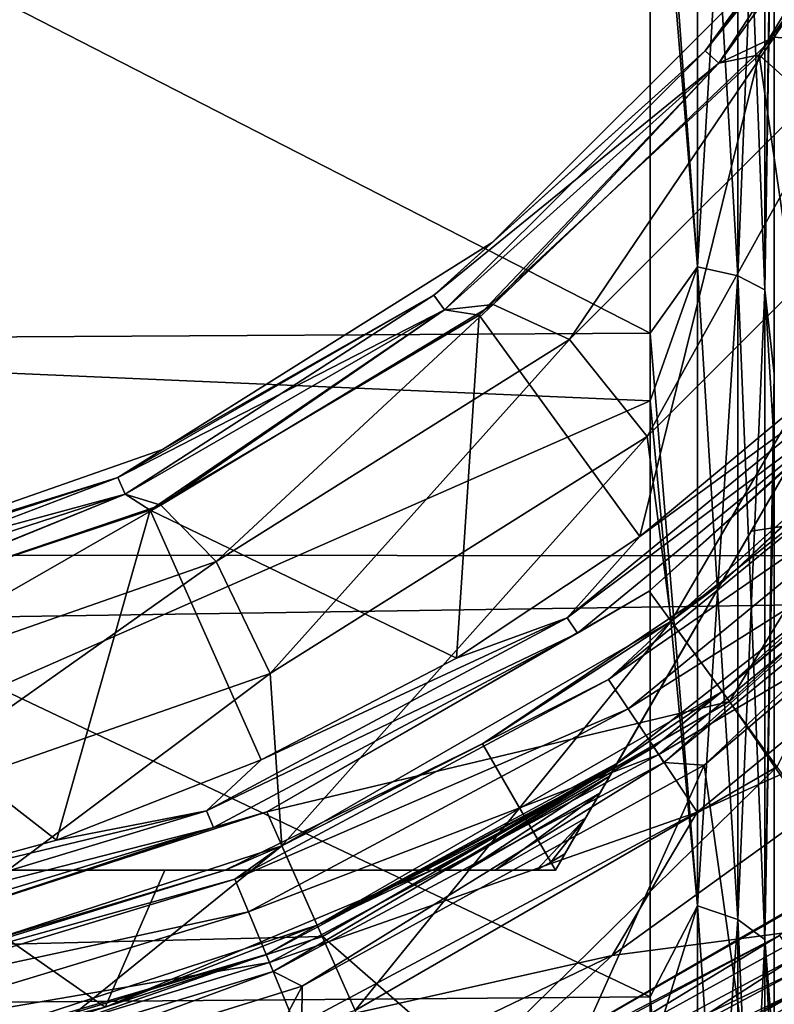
# Model space of a CAD drawing. Header units: millimetres. Extents: x -143 to 143, y -35 to 35.
# Tile 224 of 256: x 77.46 to 80.5, y -8.54 to -4.58. Entities that reach past the tile are written whole.
import ezdxf

# ---------------------------------------------------------------- set-up
doc = ezdxf.new("R2010")
doc.units = ezdxf.units.MM
doc.header["$LTSCALE"] = 65.185185
for name, color, linetype in [('141', 7, 'CONTINUOUS'), ('142', 7, 'CONTINUOUS'), ('218', 7, 'CONTINUOUS'), ('219', 7, 'CONTINUOUS'), ('220', 7, 'CONTINUOUS'), ('223', 7, 'CONTINUOUS'), ('224', 7, 'CONTINUOUS'), ('225', 7, 'CONTINUOUS'), ('229', 7, 'CONTINUOUS'), ('230', 7, 'CONTINUOUS'), ('231', 7, 'CONTINUOUS'), ('233', 7, 'CONTINUOUS'), ('237', 7, 'CONTINUOUS'), ('238', 7, 'CONTINUOUS'), ('239', 7, 'CONTINUOUS'), ('240', 7, 'CONTINUOUS'), ('241', 7, 'CONTINUOUS'), ('245', 7, 'CONTINUOUS'), ('247', 7, 'CONTINUOUS'), ('248', 7, 'CONTINUOUS'), ('250', 7, 'CONTINUOUS'), ('252', 7, 'CONTINUOUS'), ('253', 7, 'CONTINUOUS'), ('259', 7, 'CONTINUOUS'), ('261', 7, 'CONTINUOUS'), ('275', 7, 'CONTINUOUS'), ('287', 7, 'CONTINUOUS'), ('288', 7, 'CONTINUOUS'), ('330', 7, 'CONTINUOUS'), ('36', 7, 'CONTINUOUS'), ('38', 7, 'CONTINUOUS'), ('39', 7, 'CONTINUOUS'), ('42', 7, 'CONTINUOUS'), ('43', 7, 'CONTINUOUS'), ('44', 7, 'CONTINUOUS'), ('45', 7, 'CONTINUOUS'), ('484', 7, 'CONTINUOUS'), ('491', 7, 'CONTINUOUS'), ('492', 7, 'CONTINUOUS'), ('495', 7, 'CONTINUOUS'), ('506', 7, 'CONTINUOUS'), ('507', 7, 'CONTINUOUS'), ('521', 7, 'CONTINUOUS'), ('71', 7, 'CONTINUOUS')]:
    doc.layers.add(name, color=color, linetype=linetype)

msp = doc.modelspace()

# ---------------------------------------------------------------- linework, layer by layer
at = {"layer": '141', "linetype": 'CONTINUOUS'}
for points in [[(80, -5.838, 15.1651), (74.4367, -2.9862, 15.9733), (80, -2.969, 15.9765), (80, -5.838, 15.1651)], [(74.4367, -2.9862, -15.9733), (74.4367, -5.8704, -15.1526), (80, -3.2571, -15.9202), (74.4367, -2.9862, -15.9733)], [(74.4367, -5.8704, 15.1526), (74.4367, -2.9862, 15.9733), (80, -5.838, 15.1651), (74.4367, -5.8704, 15.1526)], [(80, -3.2571, -15.9202), (74.4367, -5.8704, -15.1526), (80, -6.111, -15.0572), (80, -3.2571, -15.9202)], [(80, -8.5104, 13.8432), (74.4367, -5.8704, 15.1526), (80, -5.838, 15.1651), (80, -8.5104, 13.8432)], [(74.4367, -5.8704, -15.1526), (74.4367, -8.5549, -13.8158), (80, -6.111, -15.0572), (74.4367, -5.8704, -15.1526)], [(74.4367, -8.5549, 13.8158), (74.4367, -5.8704, 15.1526), (80, -8.5104, 13.8432), (74.4367, -8.5549, 13.8158)], [(80, -6.111, -15.0572), (74.4367, -8.5549, -13.8158), (80, -8.7591, -13.6872), (80, -6.111, -15.0572)], [(80, -10.8964, 12.0553), (74.4367, -8.5549, 13.8158), (80, -8.5104, 13.8432), (80, -10.8964, 12.0553)]]:
    msp.add_3dface(points, dxfattribs=at)
at = {"layer": '142', "linetype": 'CONTINUOUS'}
for points in [[(80.1913, -2.8284, -16.0406), (80, -3.2571, -15.9202), (80.1913, -5.5708, -15.3058), (80.1913, -2.8284, -16.0406)], [(80.1913, -5.5708, 15.3058), (80, -2.969, 15.9765), (80.1913, -2.8284, 16.0406), (80.1913, -5.5708, 15.3058)], [(80.1913, -2.8284, -16.0406), (80.1913, -5.5708, -15.3058), (80.3537, -2.8472, -16.1475), (80.1913, -2.8284, -16.0406)], [(80.1913, -5.5708, 15.3058), (80.1913, -2.8284, 16.0406), (80.3537, -5.608, 15.4078), (80.1913, -5.5708, 15.3058)], [(80.1913, -2.8284, 16.0406), (80.3537, -2.8472, 16.1475), (80.3537, -5.608, 15.4078), (80.1913, -2.8284, 16.0406)], [(80.1913, -5.5708, -15.3058), (80.3537, -5.608, -15.4078), (80.3537, -2.8472, -16.1475), (80.1913, -5.5708, -15.3058)], [(80.4621, -2.8754, 16.3075), (80.4621, -5.6635, 15.5604), (80.3537, -2.8472, 16.1475), (80.4621, -2.8754, 16.3075)], [(80.3537, -2.8472, 16.1475), (80.4621, -5.6635, 15.5604), (80.3537, -5.608, 15.4078), (80.3537, -2.8472, 16.1475)], [(80.3537, -5.608, -15.4078), (80.4621, -2.8754, -16.3075), (80.3537, -2.8472, -16.1475), (80.3537, -5.608, -15.4078)], [(80.4621, -5.6635, -15.5604), (80.4621, -2.8754, -16.3075), (80.3537, -5.608, -15.4078), (80.4621, -5.6635, -15.5604)], [(80.4621, -2.8754, 16.3075), (80.5, -3.0395, 16.4719), (80.4621, -5.6635, 15.5604), (80.4621, -2.8754, 16.3075)], [(80.4621, -5.6635, -15.5604), (80.5, -3.3362, -16.4144), (80.4621, -2.8754, -16.3075), (80.4621, -5.6635, -15.5604)], [(80, -5.838, 15.1651), (80, -2.969, 15.9765), (80.1913, -5.5708, 15.3058), (80, -5.838, 15.1651)], [(80.5, -3.0395, 16.4719), (80.5, -6.0016, 15.6379), (80.4621, -5.6635, 15.5604), (80.5, -3.0395, 16.4719)], [(80, -3.2571, -15.9202), (80, -6.111, -15.0572), (80.1913, -5.5708, -15.3058), (80, -3.2571, -15.9202)], [(80.5, -6.2826, -15.5271), (80.5, -3.3362, -16.4144), (80.4621, -5.6635, -15.5604), (80.5, -6.2826, -15.5271)], [(80.1913, -5.5708, -15.3058), (80, -6.111, -15.0572), (80.1913, -8.144, -14.1059), (80.1913, -5.5708, -15.3058)], [(80.1913, -8.144, 14.1059), (80, -5.838, 15.1651), (80.1913, -5.5708, 15.3058), (80.1913, -8.144, 14.1059)], [(80.1913, -5.5708, -15.3058), (80.1913, -8.144, -14.1059), (80.3537, -5.608, -15.4078), (80.1913, -5.5708, -15.3058)], [(80.1913, -8.144, 14.1059), (80.1913, -5.5708, 15.3058), (80.3537, -8.1983, 14.1999), (80.1913, -8.144, 14.1059)], [(80.1913, -5.5708, 15.3058), (80.3537, -5.608, 15.4078), (80.3537, -8.1983, 14.1999), (80.1913, -5.5708, 15.3058)], [(80.1913, -8.144, -14.1059), (80.3537, -8.1983, -14.1999), (80.3537, -5.608, -15.4078), (80.1913, -8.144, -14.1059)], [(80.4621, -5.6635, 15.5604), (80.4621, -8.2795, 14.3405), (80.3537, -5.608, 15.4078), (80.4621, -5.6635, 15.5604)], [(80.3537, -5.608, 15.4078), (80.4621, -8.2795, 14.3405), (80.3537, -8.1983, 14.1999), (80.3537, -5.608, 15.4078)], [(80.3537, -8.1983, -14.1999), (80.4621, -5.6635, -15.5604), (80.3537, -5.608, -15.4078), (80.3537, -8.1983, -14.1999)], [(80.4621, -8.2795, -14.3405), (80.4621, -5.6635, -15.5604), (80.3537, -8.1983, -14.1999), (80.4621, -8.2795, -14.3405)], [(80.4621, -5.6635, 15.5604), (80.5, -6.0016, 15.6379), (80.4621, -8.2795, 14.3405), (80.4621, -5.6635, 15.5604)], [(80.4621, -8.2795, -14.3405), (80.5, -6.2826, -15.5271), (80.4621, -5.6635, -15.5604), (80.4621, -8.2795, -14.3405)], [(80, -8.5104, 13.8432), (80, -5.838, 15.1651), (80.1913, -8.144, 14.1059), (80, -8.5104, 13.8432)], [(80.5, -6.0016, 15.6379), (80.5, -8.7594, 14.2771), (80.4621, -8.2795, 14.3405), (80.5, -6.0016, 15.6379)], [(80, -6.111, -15.0572), (80, -8.7591, -13.6872), (80.1913, -8.144, -14.1059), (80, -6.111, -15.0572)], [(80.5, -9.0154, -14.1168), (80.5, -6.2826, -15.5271), (80.4621, -8.2795, -14.3405), (80.5, -9.0154, -14.1168)], [(80.1913, -8.144, -14.1059), (80, -8.7591, -13.6872), (80.1913, -10.4698, -12.4774), (80.1913, -8.144, -14.1059)], [(80.1913, -10.4698, 12.4774), (80, -8.5104, 13.8432), (80.1913, -8.144, 14.1059), (80.1913, -10.4698, 12.4774)], [(80.1913, -8.144, -14.1059), (80.1913, -10.4698, -12.4774), (80.3537, -8.1983, -14.1999), (80.1913, -8.144, -14.1059)], [(80.1913, -10.4698, 12.4774), (80.1913, -8.144, 14.1059), (80.3537, -10.5395, 12.5605), (80.1913, -10.4698, 12.4774)], [(80.1913, -8.144, 14.1059), (80.3537, -8.1983, 14.1999), (80.3537, -10.5395, 12.5605), (80.1913, -8.144, 14.1059)], [(80.1913, -10.4698, -12.4774), (80.3537, -10.5395, -12.5605), (80.3537, -8.1983, -14.1999), (80.1913, -10.4698, -12.4774)], [(80.4621, -8.2795, 14.3405), (80.4621, -10.6439, 12.6849), (80.3537, -8.1983, 14.1999), (80.4621, -8.2795, 14.3405)], [(80.3537, -8.1983, 14.1999), (80.4621, -10.6439, 12.6849), (80.3537, -10.5395, 12.5605), (80.3537, -8.1983, 14.1999)], [(80.3537, -10.5395, -12.5605), (80.4621, -8.2795, -14.3405), (80.3537, -8.1983, -14.1999), (80.3537, -10.5395, -12.5605)], [(80.4621, -10.6439, -12.6849), (80.4621, -8.2795, -14.3405), (80.3537, -10.5395, -12.5605), (80.4621, -10.6439, -12.6849)], [(80.4621, -8.2795, 14.3405), (80.5, -8.7594, 14.2771), (80.4621, -10.6439, 12.6849), (80.4621, -8.2795, 14.3405)], [(80.4621, -10.6439, -12.6849), (80.5, -9.0154, -14.1168), (80.4621, -8.2795, -14.3405), (80.4621, -10.6439, -12.6849)], [(80, -10.8964, 12.0553), (80, -8.5104, 13.8432), (80.1913, -10.4698, 12.4774), (80, -10.8964, 12.0553)]]:
    msp.add_3dface(points, dxfattribs=at)
at = {"layer": '218', "linetype": 'CONTINUOUS'}
for points in [[(81.2011, -8.5352, -40.8), (79.2911, -9.6379, -40.8), (80.275, -9.1366, -44.3), (81.2011, -8.5352, -40.8)], [(81.2012, -8.5351, -44.3), (81.2011, -8.5352, -40.8), (80.275, -9.1366, -44.3), (81.2012, -8.5351, -44.3)]]:
    msp.add_3dface(points, dxfattribs=at)
at = {"layer": '219', "linetype": 'CONTINUOUS'}
msp.add_3dface([(81.2012, -8.5351, -44.3), (80.275, -9.1366, -44.3), (80.568, -8.9926, -44.4), (81.2012, -8.5351, -44.3)], dxfattribs=at)
at = {"layer": '220', "linetype": 'CONTINUOUS'}
for points in [[(79.1488, -9.3181, -40.1938), (81.2011, -8.5352, -40.8), (80.9953, -8.2521, -40.1938), (79.1488, -9.3181, -40.1938)], [(79.2911, -9.6379, -40.8), (81.2011, -8.5352, -40.8), (79.1488, -9.3181, -40.1938), (79.2911, -9.6379, -40.8)]]:
    msp.add_3dface(points, dxfattribs=at)
at = {"layer": '223', "linetype": 'CONTINUOUS'}
for points in [[(79.1487, -9.3182, -31.7), (80.9953, -8.2521, -40.1938), (80.9954, -8.252, -31.7), (79.1487, -9.3182, -31.7)], [(79.1488, -9.3181, -40.1938), (80.9953, -8.2521, -40.1938), (79.1487, -9.3182, -31.7), (79.1488, -9.3181, -40.1938)]]:
    msp.add_3dface(points, dxfattribs=at)
at = {"layer": '224', "linetype": 'CONTINUOUS'}
for points in [[(80.6732, -8.235, -31.5), (78.9136, -9.2024, -31.5), (80.6113, -8.3978, -31.5268), (80.6732, -8.235, -31.5)], [(79.1487, -9.3182, -31.7), (80.9954, -8.252, -31.7), (80.652, -8.4588, -31.6001), (79.1487, -9.3182, -31.7)], [(80.6113, -8.3978, -31.5268), (78.9136, -9.2024, -31.5), (78.8651, -9.3312, -31.5268), (80.6113, -8.3978, -31.5268)], [(80.6113, -8.3978, -31.5268), (78.8651, -9.3312, -31.5268), (80.652, -8.4588, -31.6001), (80.6113, -8.3978, -31.5268)], [(78.8651, -9.3312, -31.5268), (78.8931, -9.3989, -31.6001), (80.652, -8.4588, -31.6001), (78.8651, -9.3312, -31.5268)], [(78.8931, -9.3989, -31.6001), (79.1487, -9.3182, -31.7), (80.652, -8.4588, -31.6001), (78.8931, -9.3989, -31.6001)]]:
    msp.add_3dface(points, dxfattribs=at)
at = {"layer": '225', "linetype": 'CONTINUOUS'}
for points in [[(79.8475, -8.344, -31.5), (80.6732, -8.235, -31.5), (81.4059, -7.2171, -31.5), (79.8475, -8.344, -31.5)], [(78.9136, -9.2024, -31.5), (80.6732, -8.235, -31.5), (79.8475, -8.344, -31.5), (78.9136, -9.2024, -31.5)], [(78.5025, -8.992, -31.5), (78.9136, -9.2024, -31.5), (79.8475, -8.344, -31.5), (78.5025, -8.992, -31.5)]]:
    msp.add_3dface(points, dxfattribs=at)
at = {"layer": '229', "linetype": 'CONTINUOUS'}
for points in [[(81.4283, -5.7879, -29.7), (80.0843, -6.998, -29.7), (81.4282, -5.788, -30.5), (81.4283, -5.7879, -29.7)], [(81.4282, -5.788, -30.5), (80.0843, -6.998, -29.7), (80.0844, -6.998, -30.5), (81.4282, -5.788, -30.5)], [(80.0843, -6.998, -29.7), (78.5183, -7.9022, -29.7), (80.0844, -6.998, -30.5), (80.0843, -6.998, -29.7)], [(80.0844, -6.998, -30.5), (78.5183, -7.9022, -29.7), (78.5183, -7.9022, -30.5), (80.0844, -6.998, -30.5)], [(78.5183, -7.9022, -29.7), (76.7984, -8.461, -29.7), (78.5183, -7.9022, -30.5), (78.5183, -7.9022, -29.7)], [(78.5183, -7.9022, -30.5), (76.7984, -8.461, -29.7), (76.7985, -8.461, -30.5), (78.5183, -7.9022, -30.5)]]:
    msp.add_3dface(points, dxfattribs=at)
at = {"layer": '230', "linetype": 'CONTINUOUS'}
for points in [[(81.4282, -5.788, -30.5), (80.0844, -6.998, -30.5), (81.1509, -6.1509, -30.8081), (81.4282, -5.788, -30.5)], [(81.1509, -6.1509, -30.8081), (80.0844, -6.998, -30.5), (79.8327, -7.2327, -30.8081), (81.1509, -6.1509, -30.8081)], [(81.1509, -6.1509, -30.8081), (79.8327, -7.2327, -30.8081), (81.2513, -6.2513, -31.0873), (81.1509, -6.1509, -30.8081)], [(79.8327, -7.2327, -30.8081), (79.9116, -7.3507, -31.0873), (81.2513, -6.2513, -31.0873), (79.8327, -7.2327, -30.8081)], [(79.9116, -7.3507, -31.0873), (81.4078, -6.4078, -31.3088), (81.2513, -6.2513, -31.0873), (79.9116, -7.3507, -31.0873)], [(80.0346, -7.5347, -31.3088), (81.4078, -6.4078, -31.3088), (79.9116, -7.3507, -31.0873), (80.0346, -7.5347, -31.3088)], [(80.0346, -7.5347, -31.3088), (81.6051, -6.6051, -31.4511), (81.4078, -6.4078, -31.3088), (80.0346, -7.5347, -31.3088)], [(80.1896, -7.7667, -31.4511), (81.6051, -6.6051, -31.4511), (80.0346, -7.5347, -31.3088), (80.1896, -7.7667, -31.4511)], [(80.1896, -7.7667, -31.4511), (81.4059, -7.2171, -31.5), (81.6051, -6.6051, -31.4511), (80.1896, -7.7667, -31.4511)], [(80.0844, -6.998, -30.5), (78.5183, -7.9022, -30.5), (79.8327, -7.2327, -30.8081), (80.0844, -6.998, -30.5)], [(79.8327, -7.2327, -30.8081), (78.5183, -7.9022, -30.5), (78.3288, -8.0365, -30.8081), (79.8327, -7.2327, -30.8081)], [(79.8327, -7.2327, -30.8081), (78.3288, -8.0365, -30.8081), (79.9116, -7.3507, -31.0873), (79.8327, -7.2327, -30.8081)], [(79.8475, -8.344, -31.5), (81.4059, -7.2171, -31.5), (80.1896, -7.7667, -31.4511), (79.8475, -8.344, -31.5)], [(78.3288, -8.0365, -30.8081), (78.3832, -8.1677, -31.0873), (79.9116, -7.3507, -31.0873), (78.3288, -8.0365, -30.8081)], [(78.3832, -8.1677, -31.0873), (80.0346, -7.5347, -31.3088), (79.9116, -7.3507, -31.0873), (78.3832, -8.1677, -31.0873)], [(78.4679, -8.3722, -31.3088), (80.0346, -7.5347, -31.3088), (78.3832, -8.1677, -31.0873), (78.4679, -8.3722, -31.3088)], [(78.4679, -8.3722, -31.3088), (80.1896, -7.7667, -31.4511), (80.0346, -7.5347, -31.3088), (78.4679, -8.3722, -31.3088)], [(78.5746, -8.6299, -31.4511), (80.1896, -7.7667, -31.4511), (78.4679, -8.3722, -31.3088), (78.5746, -8.6299, -31.4511)], [(78.5746, -8.6299, -31.4511), (79.8475, -8.344, -31.5), (80.1896, -7.7667, -31.4511), (78.5746, -8.6299, -31.4511)], [(78.5183, -7.9022, -30.5), (76.7985, -8.461, -30.5), (78.3288, -8.0365, -30.8081), (78.5183, -7.9022, -30.5)], [(78.3288, -8.0365, -30.8081), (76.7985, -8.461, -30.5), (76.697, -8.5315, -30.8081), (78.3288, -8.0365, -30.8081)], [(78.3288, -8.0365, -30.8081), (76.697, -8.5315, -30.8081), (78.3832, -8.1677, -31.0873), (78.3288, -8.0365, -30.8081)], [(76.697, -8.5315, -30.8081), (76.7247, -8.6707, -31.0873), (78.3832, -8.1677, -31.0873), (76.697, -8.5315, -30.8081)], [(76.7247, -8.6707, -31.0873), (78.4679, -8.3722, -31.3088), (78.3832, -8.1677, -31.0873), (76.7247, -8.6707, -31.0873)], [(78.5025, -8.992, -31.5), (79.8475, -8.344, -31.5), (78.5746, -8.6299, -31.4511), (78.5025, -8.992, -31.5)], [(76.7679, -8.8878, -31.3088), (78.4679, -8.3722, -31.3088), (76.7247, -8.6707, -31.0873), (76.7679, -8.8878, -31.3088)], [(76.7679, -8.8878, -31.3088), (78.5746, -8.6299, -31.4511), (78.4679, -8.3722, -31.3088), (76.7679, -8.8878, -31.3088)]]:
    msp.add_3dface(points, dxfattribs=at)
at = {"layer": '231', "linetype": 'CONTINUOUS'}
for points in [[(80.5105, -7.5845, -28.975), (80.0843, -6.998, -29.7), (81.4283, -5.7879, -29.7), (80.5105, -7.5845, -28.975)], [(78.8132, -8.5645, -28.975), (78.5183, -7.9022, -29.7), (80.0843, -6.998, -29.7), (78.8132, -8.5645, -28.975)], [(80.5105, -7.5845, -28.975), (78.8132, -8.5645, -28.975), (80.0843, -6.998, -29.7), (80.5105, -7.5845, -28.975)], [(76.9492, -9.1701, -28.975), (76.7984, -8.461, -29.7), (78.5183, -7.9022, -29.7), (76.9492, -9.1701, -28.975)], [(78.8132, -8.5645, -28.975), (76.9492, -9.1701, -28.975), (78.5183, -7.9022, -29.7), (78.8132, -8.5645, -28.975)]]:
    msp.add_3dface(points, dxfattribs=at)
at = {"layer": '233', "linetype": 'CONTINUOUS'}
for points in [[(79.9961, -6.8767, -25), (80.3195, -7.3216, -25.55), (81.3167, -5.6877, -25), (79.9961, -6.8767, -25)], [(80.3195, -7.3216, -25.55), (81.7255, -6.0556, -25.55), (81.3167, -5.6877, -25), (80.3195, -7.3216, -25.55)], [(78.4573, -7.7651, -25), (80.3195, -7.3216, -25.55), (79.9961, -6.8767, -25), (78.4573, -7.7651, -25)], [(78.681, -8.2676, -25.55), (80.3195, -7.3216, -25.55), (78.4573, -7.7651, -25), (78.681, -8.2676, -25.55)], [(76.7671, -8.3143, -25), (78.681, -8.2676, -25.55), (78.4573, -7.7651, -25), (76.7671, -8.3143, -25)], [(76.8816, -8.8522, -25.55), (78.681, -8.2676, -25.55), (76.7671, -8.3143, -25), (76.8816, -8.8522, -25.55)]]:
    msp.add_3dface(points, dxfattribs=at)
at = {"layer": '237', "linetype": 'CONTINUOUS'}
for points in [[(80.4385, -4.7183, -24.5), (81.256, -5.4545, -24.5), (81.3168, -3.4552, -24.5), (80.4385, -4.7183, -24.5)], [(79.3119, -5.7661, -24.5), (79.9584, -6.6562, -24.5), (80.4385, -4.7183, -24.5), (79.3119, -5.7661, -24.5)], [(79.9584, -6.6562, -24.5), (80.6393, -6.09, -24.5), (80.4385, -4.7183, -24.5), (79.9584, -6.6562, -24.5)], [(80.6393, -6.09, -24.5), (81.256, -5.4545, -24.5), (80.4385, -4.7183, -24.5), (80.6393, -6.09, -24.5)], [(77.9884, -6.5505, -24.5), (79.2209, -7.1466, -24.5), (79.3119, -5.7661, -24.5), (77.9884, -6.5505, -24.5)], [(79.2209, -7.1466, -24.5), (79.9584, -6.6562, -24.5), (79.3119, -5.7661, -24.5), (79.2209, -7.1466, -24.5)], [(76.5285, -7.0359, -24.5), (77.611, -7.8786, -24.5), (77.9884, -6.5505, -24.5), (76.5285, -7.0359, -24.5)], [(77.611, -7.8786, -24.5), (78.4355, -7.5556, -24.5), (77.9884, -6.5505, -24.5), (77.611, -7.8786, -24.5)], [(78.4355, -7.5556, -24.5), (79.2209, -7.1466, -24.5), (77.9884, -6.5505, -24.5), (78.4355, -7.5556, -24.5)], [(76.7567, -8.112, -24.5), (77.611, -7.8786, -24.5), (76.5285, -7.0359, -24.5), (76.7567, -8.112, -24.5)]]:
    msp.add_3dface(points, dxfattribs=at)
at = {"layer": '238', "linetype": 'CONTINUOUS'}
for points in [[(79.9962, -6.8766, -24.7), (81.3167, -5.6876, -24.7), (80.9915, -5.9915, -24.6001), (79.9962, -6.8766, -24.7)], [(80.9397, -5.9397, -24.5268), (79.9584, -6.6562, -24.5), (79.6668, -6.9843, -24.5268), (80.9397, -5.9397, -24.5268)], [(80.9397, -5.9397, -24.5268), (79.6668, -6.9843, -24.5268), (80.9915, -5.9915, -24.6001), (80.9397, -5.9397, -24.5268)], [(80.6393, -6.09, -24.5), (79.9584, -6.6562, -24.5), (80.9397, -5.9397, -24.5268), (80.6393, -6.09, -24.5)], [(79.6668, -6.9843, -24.5268), (79.7075, -7.0453, -24.6001), (80.9915, -5.9915, -24.6001), (79.6668, -6.9843, -24.5268)], [(79.7075, -7.0453, -24.6001), (79.9962, -6.8766, -24.7), (80.9915, -5.9915, -24.6001), (79.7075, -7.0453, -24.6001)], [(79.9584, -6.6562, -24.5), (79.2209, -7.1466, -24.5), (79.6668, -6.9843, -24.5268), (79.9584, -6.6562, -24.5)], [(78.4573, -7.7651, -24.7), (79.9962, -6.8766, -24.7), (79.7075, -7.0453, -24.6001), (78.4573, -7.7651, -24.7)], [(79.6668, -6.9843, -24.5268), (78.4355, -7.5556, -24.5), (78.2145, -7.7606, -24.5268), (79.6668, -6.9843, -24.5268)], [(79.6668, -6.9843, -24.5268), (78.2145, -7.7606, -24.5268), (79.7075, -7.0453, -24.6001), (79.6668, -6.9843, -24.5268)], [(79.2209, -7.1466, -24.5), (78.4355, -7.5556, -24.5), (79.6668, -6.9843, -24.5268), (79.2209, -7.1466, -24.5)], [(78.2145, -7.7606, -24.5268), (78.2426, -7.8283, -24.6001), (79.7075, -7.0453, -24.6001), (78.2145, -7.7606, -24.5268)], [(78.2426, -7.8283, -24.6001), (78.4573, -7.7651, -24.7), (79.7075, -7.0453, -24.6001), (78.2426, -7.8283, -24.6001)], [(78.4355, -7.5556, -24.5), (77.611, -7.8786, -24.5), (78.2145, -7.7606, -24.5268), (78.4355, -7.5556, -24.5)], [(78.2145, -7.7606, -24.5268), (76.7567, -8.112, -24.5), (76.6388, -8.2386, -24.5268), (78.2145, -7.7606, -24.5268)], [(78.2145, -7.7606, -24.5268), (76.6388, -8.2386, -24.5268), (78.2426, -7.8283, -24.6001), (78.2145, -7.7606, -24.5268)], [(77.611, -7.8786, -24.5), (76.7567, -8.112, -24.5), (78.2145, -7.7606, -24.5268), (77.611, -7.8786, -24.5)], [(76.7672, -8.3143, -24.7), (78.4573, -7.7651, -24.7), (78.2426, -7.8283, -24.6001), (76.7672, -8.3143, -24.7)], [(76.6388, -8.2386, -24.5268), (76.6531, -8.3104, -24.6001), (78.2426, -7.8283, -24.6001), (76.6388, -8.2386, -24.5268)], [(76.6531, -8.3104, -24.6001), (76.7672, -8.3143, -24.7), (78.2426, -7.8283, -24.6001), (76.6531, -8.3104, -24.6001)]]:
    msp.add_3dface(points, dxfattribs=at)
at = {"layer": '239', "linetype": 'CONTINUOUS'}
for points in [[(79.9961, -6.8767, -25), (81.3167, -5.6877, -25), (79.9962, -6.8766, -24.7), (79.9961, -6.8767, -25)], [(81.3167, -5.6877, -25), (81.3167, -5.6876, -24.7), (79.9962, -6.8766, -24.7), (81.3167, -5.6877, -25)], [(79.9961, -6.8767, -25), (79.9962, -6.8766, -24.7), (78.4573, -7.7651, -24.7), (79.9961, -6.8767, -25)], [(78.4573, -7.7651, -25), (79.9961, -6.8767, -25), (78.4573, -7.7651, -24.7), (78.4573, -7.7651, -25)], [(76.7671, -8.3143, -25), (78.4573, -7.7651, -25), (76.7672, -8.3143, -24.7), (76.7671, -8.3143, -25)], [(78.4573, -7.7651, -25), (78.4573, -7.7651, -24.7), (76.7672, -8.3143, -24.7), (78.4573, -7.7651, -25)]]:
    msp.add_3dface(points, dxfattribs=at)
at = {"layer": '240', "linetype": 'CONTINUOUS'}
for points in [[(80.4385, -4.7183, -24.5), (81.3168, -3.4552, -24.5), (81.1489, -3.55, -24.5267), (80.4385, -4.7183, -24.5)], [(81.0854, -3.5134, -24.6), (80.4728, -4.3644, -24.7), (80.2219, -4.7018, -24.6), (81.0854, -3.5134, -24.6)], [(81.0854, -3.5134, -24.6), (80.2219, -4.7018, -24.6), (81.1489, -3.55, -24.5267), (81.0854, -3.5134, -24.6)], [(80.2219, -4.7018, -24.6), (80.2764, -4.7509, -24.5267), (81.1489, -3.55, -24.5267), (80.2219, -4.7018, -24.6)], [(80.2764, -4.7509, -24.5267), (80.4385, -4.7183, -24.5), (81.1489, -3.55, -24.5267), (80.2764, -4.7509, -24.5267)], [(80.4728, -4.3644, -24.7), (79.3644, -5.4728, -24.7), (80.2219, -4.7018, -24.6), (80.4728, -4.3644, -24.7)], [(80.2219, -4.7018, -24.6), (79.3644, -5.4728, -24.7), (79.1302, -5.6848, -24.6), (80.2219, -4.7018, -24.6)], [(80.2219, -4.7018, -24.6), (79.1302, -5.6848, -24.6), (80.2764, -4.7509, -24.5267), (80.2219, -4.7018, -24.6)], [(79.1302, -5.6848, -24.6), (79.1733, -5.7441, -24.5267), (80.2764, -4.7509, -24.5267), (79.1302, -5.6848, -24.6)], [(79.1733, -5.7441, -24.5267), (79.3119, -5.7661, -24.5), (80.2764, -4.7509, -24.5267), (79.1733, -5.7441, -24.5267)], [(79.3119, -5.7661, -24.5), (80.4385, -4.7183, -24.5), (80.2764, -4.7509, -24.5267), (79.3119, -5.7661, -24.5)], [(79.3644, -5.4728, -24.7), (78.0372, -6.3068, -24.7), (79.1302, -5.6848, -24.6), (79.3644, -5.4728, -24.7)], [(79.1302, -5.6848, -24.6), (78.0372, -6.3068, -24.7), (77.8581, -6.4193, -24.6), (79.1302, -5.6848, -24.6)], [(79.1302, -5.6848, -24.6), (77.8581, -6.4193, -24.6), (79.1733, -5.7441, -24.5267), (79.1302, -5.6848, -24.6)], [(77.8581, -6.4193, -24.6), (77.8879, -6.4863, -24.5267), (79.1733, -5.7441, -24.5267), (77.8581, -6.4193, -24.6)], [(77.8879, -6.4863, -24.5267), (77.9884, -6.5505, -24.5), (79.1733, -5.7441, -24.5267), (77.8879, -6.4863, -24.5267)], [(77.9884, -6.5505, -24.5), (79.3119, -5.7661, -24.5), (79.1733, -5.7441, -24.5267), (77.9884, -6.5505, -24.5)], [(78.0372, -6.3068, -24.7), (76.5576, -6.8245, -24.7), (77.8581, -6.4193, -24.6), (78.0372, -6.3068, -24.7)], [(77.8581, -6.4193, -24.6), (76.5576, -6.8245, -24.7), (76.461, -6.8732, -24.6), (77.8581, -6.4193, -24.6)], [(77.8581, -6.4193, -24.6), (76.461, -6.8732, -24.6), (77.8879, -6.4863, -24.5267), (77.8581, -6.4193, -24.6)], [(76.461, -6.8732, -24.6), (76.4762, -6.9449, -24.5267), (77.8879, -6.4863, -24.5267), (76.461, -6.8732, -24.6)], [(76.4762, -6.9449, -24.5267), (76.5285, -7.0359, -24.5), (77.8879, -6.4863, -24.5267), (76.4762, -6.9449, -24.5267)], [(76.5285, -7.0359, -24.5), (77.9884, -6.5505, -24.5), (77.8879, -6.4863, -24.5267), (76.5285, -7.0359, -24.5)]]:
    msp.add_3dface(points, dxfattribs=at)
at = {"layer": '241', "linetype": 'CONTINUOUS'}
for points in [[(79.3644, -5.4728, -24.7), (80.4728, -4.3644, -24.7), (79.3644, -5.4728, -25.3), (79.3644, -5.4728, -24.7)], [(79.3644, -5.4728, -25.3), (80.4728, -4.3644, -24.7), (80.4728, -4.3644, -25.3), (79.3644, -5.4728, -25.3)], [(78.0372, -6.3068, -24.7), (79.3644, -5.4728, -24.7), (78.0372, -6.3068, -25.3), (78.0372, -6.3068, -24.7)], [(78.0372, -6.3068, -25.3), (79.3644, -5.4728, -24.7), (79.3644, -5.4728, -25.3), (78.0372, -6.3068, -25.3)], [(76.5576, -6.8245, -24.7), (78.0372, -6.3068, -24.7), (76.5576, -6.8245, -25.3), (76.5576, -6.8245, -24.7)], [(76.5576, -6.8245, -25.3), (78.0372, -6.3068, -24.7), (78.0372, -6.3068, -25.3), (76.5576, -6.8245, -25.3)]]:
    msp.add_3dface(points, dxfattribs=at)
at = {"layer": '245', "linetype": 'CONTINUOUS'}
for points in [[(81.3727, -3.3509, -25.5), (80.8638, -4.6761, -25.5), (80.5, -4.6465, -25.5), (81.3727, -3.3509, -25.5)], [(80.5, -4.6465, -25.5), (79.6761, -5.8638, -25.5), (79.3682, -5.7235, -25.5), (80.5, -4.6465, -25.5)], [(80.8638, -4.6761, -25.5), (79.6761, -5.8638, -25.5), (80.5, -4.6465, -25.5), (80.8638, -4.6761, -25.5)], [(79.3682, -5.7235, -25.5), (78.2542, -6.7572, -25.5), (78.0308, -6.531, -25.5), (79.3682, -5.7235, -25.5)], [(79.6761, -5.8638, -25.5), (78.2542, -6.7572, -25.5), (79.3682, -5.7235, -25.5), (79.6761, -5.8638, -25.5)], [(78.0308, -6.531, -25.5), (76.6688, -7.312, -25.5), (76.5508, -7.031, -25.5), (78.0308, -6.531, -25.5)], [(78.2542, -6.7572, -25.5), (76.6688, -7.312, -25.5), (78.0308, -6.531, -25.5), (78.2542, -6.7572, -25.5)]]:
    msp.add_3dface(points, dxfattribs=at)
at = {"layer": '247', "linetype": 'CONTINUOUS'}
for points in [[(79.6761, -5.8638, -25.5), (80.8638, -4.6761, -25.5), (79.6761, -5.8638, -40.834), (79.6761, -5.8638, -25.5)], [(79.6761, -5.8638, -40.834), (80.8638, -4.6761, -25.5), (80.8638, -4.6761, -40.834), (79.6761, -5.8638, -40.834)], [(78.2542, -6.7572, -25.5), (79.6761, -5.8638, -25.5), (78.2542, -6.7573, -40.834), (78.2542, -6.7572, -25.5)], [(78.2542, -6.7573, -40.834), (79.6761, -5.8638, -25.5), (79.6761, -5.8638, -40.834), (78.2542, -6.7573, -40.834)], [(76.6688, -7.312, -25.5), (78.2542, -6.7572, -25.5), (76.6689, -7.312, -40.834), (76.6688, -7.312, -25.5)], [(76.6689, -7.312, -40.834), (78.2542, -6.7572, -25.5), (78.2542, -6.7573, -40.834), (76.6689, -7.312, -40.834)]]:
    msp.add_3dface(points, dxfattribs=at)
at = {"layer": '248', "linetype": 'CONTINUOUS'}
for points in [[(79.6761, -5.8638, -40.834), (80.8638, -4.6761, -40.834), (79.9878, -6.2547, -41.7), (79.6761, -5.8638, -40.834)], [(79.9878, -6.2547, -41.7), (80.8638, -4.6761, -40.834), (81.2547, -4.9879, -41.7), (79.9878, -6.2547, -41.7)], [(78.2542, -6.7573, -40.834), (79.6761, -5.8638, -40.834), (78.4711, -7.2077, -41.7), (78.2542, -6.7573, -40.834)], [(78.4711, -7.2077, -41.7), (79.6761, -5.8638, -40.834), (79.9878, -6.2547, -41.7), (78.4711, -7.2077, -41.7)], [(76.6689, -7.312, -40.834), (78.2542, -6.7573, -40.834), (76.7801, -7.7994, -41.7), (76.6689, -7.312, -40.834)], [(76.7801, -7.7994, -41.7), (78.2542, -6.7573, -40.834), (78.4711, -7.2077, -41.7), (76.7801, -7.7994, -41.7)]]:
    msp.add_3dface(points, dxfattribs=at)
at = {"layer": '250', "linetype": 'CONTINUOUS'}
for points in [[(79.9878, -6.2547, -41.7), (81.2547, -4.9879, -41.7), (80.0843, -6.998, -41.7), (79.9878, -6.2547, -41.7)], [(80.0843, -6.998, -41.7), (81.2547, -4.9879, -41.7), (81.4283, -5.7879, -41.7), (80.0843, -6.998, -41.7)], [(78.4711, -7.2077, -41.7), (79.9878, -6.2547, -41.7), (78.5183, -7.9022, -41.7), (78.4711, -7.2077, -41.7)], [(78.5183, -7.9022, -41.7), (79.9878, -6.2547, -41.7), (80.0843, -6.998, -41.7), (78.5183, -7.9022, -41.7)], [(76.7801, -7.7994, -41.7), (78.4711, -7.2077, -41.7), (76.7983, -8.461, -41.7), (76.7801, -7.7994, -41.7)], [(76.7983, -8.461, -41.7), (78.4711, -7.2077, -41.7), (78.5183, -7.9022, -41.7), (76.7983, -8.461, -41.7)]]:
    msp.add_3dface(points, dxfattribs=at)
at = {"layer": '252', "linetype": 'CONTINUOUS'}
msp.add_3dface([(80.2833, -6.849, -43), (81.5106, -5.6951, -43), (80.9204, -5.7455, -43), (80.2833, -6.849, -43)], dxfattribs=at)
at = {"layer": '253', "linetype": 'CONTINUOUS'}
msp.add_3dface([(78.2898, -8, -43), (77.0156, -8, -43), (76.6767, -8.4859, -43), (78.2898, -8, -43)], dxfattribs=at)
at = {"layer": '259', "linetype": 'CONTINUOUS'}
for points in [[(80.2833, -6.849, -43), (80.9204, -5.7455, -46), (79.6188, -8, -43), (80.2833, -6.849, -43)], [(80.9204, -5.7455, -46), (80.4064, -6.6359, -46.3094), (79.6188, -8, -43), (80.9204, -5.7455, -46)], [(80.2833, -6.849, -43), (80.9204, -5.7455, -43), (80.9204, -5.7455, -46), (80.2833, -6.849, -43)], [(80.4064, -6.6359, -46.3094), (79.6566, -7.9345, -46.5), (79.6188, -8, -43), (80.4064, -6.6359, -46.3094)], [(79.7397, -7.7905, -46.5171), (79.6566, -7.9345, -46.5), (80.4064, -6.6359, -46.3094), (79.7397, -7.7905, -46.5171)], [(79.7979, -7.6899, -46.5535), (79.7397, -7.7905, -46.5171), (80.4064, -6.6359, -46.3094), (79.7979, -7.6899, -46.5535)], [(79.8372, -7.6217, -46.5994), (79.7979, -7.6899, -46.5535), (80.4064, -6.6359, -46.3094), (79.8372, -7.6217, -46.5994)], [(79.8597, -7.5828, -46.6498), (79.8372, -7.6217, -46.5994), (80.4064, -6.6359, -46.3094), (79.8597, -7.5828, -46.6498)], [(79.8667, -7.5707, -46.7), (79.8597, -7.5828, -46.6498), (80.4064, -6.6359, -46.3094), (79.8667, -7.5707, -46.7)], [(79.8667, -7.5707, -46.75), (79.8667, -7.5707, -46.7), (80.4064, -6.6359, -46.3094), (79.8667, -7.5707, -46.75)], [(79.6188, -8, -43), (79.6566, -7.9345, -46.5), (79.6188, -8, -46.5), (79.6188, -8, -43)]]:
    msp.add_3dface(points, dxfattribs=at)
at = {"layer": '261', "linetype": 'CONTINUOUS'}
for points in [[(80.2833, -6.849, -43), (79.6188, -8, -43), (79.325, -7.4911, -43), (80.2833, -6.849, -43)], [(79.6188, -8, -43), (78.2898, -8, -43), (79.325, -7.4911, -43), (79.6188, -8, -43)]]:
    msp.add_3dface(points, dxfattribs=at)
at = {"layer": '275', "linetype": 'CONTINUOUS'}
for points in [[(77.0156, -8, -43), (78.2898, -8, -43), (79.6188, -8, -46.5), (77.0156, -8, -43)], [(77.0156, -8, -43), (79.6188, -8, -46.5), (77.0156, -8, -46), (77.0156, -8, -43)], [(77.0156, -8, -46), (79.6188, -8, -46.5), (78.047, -8, -46.3106), (77.0156, -8, -46)], [(78.047, -8, -46.3106), (79.6188, -8, -46.5), (79.5431, -8, -46.5), (78.047, -8, -46.3106)], [(79.1231, -8, -46.75), (78.047, -8, -46.3106), (79.1231, -8, -46.7), (79.1231, -8, -46.75)], [(79.1231, -8, -46.7), (78.047, -8, -46.3106), (79.1371, -8, -46.6498), (79.1231, -8, -46.7)], [(79.1371, -8, -46.6498), (78.047, -8, -46.3106), (79.182, -8, -46.5994), (79.1371, -8, -46.6498)], [(79.182, -8, -46.5994), (78.047, -8, -46.3106), (79.2607, -8, -46.5535), (79.182, -8, -46.5994)], [(79.2607, -8, -46.5535), (78.047, -8, -46.3106), (79.3769, -8, -46.5171), (79.2607, -8, -46.5535)], [(79.3769, -8, -46.5171), (78.047, -8, -46.3106), (79.5431, -8, -46.5), (79.3769, -8, -46.5171)], [(78.2898, -8, -43), (79.6188, -8, -43), (79.6188, -8, -46.5), (78.2898, -8, -43)]]:
    msp.add_3dface(points, dxfattribs=at)
at = {"layer": '287', "linetype": 'CONTINUOUS'}
for points in [[(81.4283, -5.7879, -41.7), (81.5106, -5.6951, -43), (80.2833, -6.849, -43), (81.4283, -5.7879, -41.7)], [(80.0843, -6.998, -41.7), (81.4283, -5.7879, -41.7), (80.2833, -6.849, -43), (80.0843, -6.998, -41.7)], [(80.0843, -6.998, -41.7), (80.2833, -6.849, -43), (79.325, -7.4911, -43), (80.0843, -6.998, -41.7)], [(78.5183, -7.9022, -41.7), (80.0843, -6.998, -41.7), (79.325, -7.4911, -43), (78.5183, -7.9022, -41.7)], [(78.2898, -8, -43), (78.5183, -7.9022, -41.7), (79.325, -7.4911, -43), (78.2898, -8, -43)], [(76.7983, -8.461, -41.7), (78.5183, -7.9022, -41.7), (78.2898, -8, -43), (76.7983, -8.461, -41.7)], [(76.7983, -8.461, -41.7), (78.2898, -8, -43), (76.6767, -8.4859, -43), (76.7983, -8.461, -41.7)]]:
    msp.add_3dface(points, dxfattribs=at)
at = {"layer": '288', "linetype": 'CONTINUOUS'}
for points in [[(81.3727, -3.3509, -25.5), (80.5, -4.6465, -25.5), (81.1488, -3.55, -25.4732), (81.3727, -3.3509, -25.5)], [(80.2219, -4.7018, -25.3999), (80.4728, -4.3644, -25.3), (81.0853, -3.5134, -25.3999), (80.2219, -4.7018, -25.3999)], [(80.2763, -4.7508, -25.4732), (80.2219, -4.7018, -25.3999), (81.0853, -3.5134, -25.3999), (80.2763, -4.7508, -25.4732)], [(81.1488, -3.55, -25.4732), (80.2763, -4.7508, -25.4732), (81.0853, -3.5134, -25.3999), (81.1488, -3.55, -25.4732)], [(81.1488, -3.55, -25.4732), (80.5, -4.6465, -25.5), (80.2763, -4.7508, -25.4732), (81.1488, -3.55, -25.4732)], [(79.3644, -5.4728, -25.3), (80.4728, -4.3644, -25.3), (80.2219, -4.7018, -25.3999), (79.3644, -5.4728, -25.3)], [(80.5, -4.6465, -25.5), (79.3682, -5.7235, -25.5), (80.2763, -4.7508, -25.4732), (80.5, -4.6465, -25.5)], [(79.1302, -5.6848, -25.3999), (79.3644, -5.4728, -25.3), (80.2219, -4.7018, -25.3999), (79.1302, -5.6848, -25.3999)], [(79.1733, -5.744, -25.4732), (79.1302, -5.6848, -25.3999), (80.2219, -4.7018, -25.3999), (79.1733, -5.744, -25.4732)], [(80.2763, -4.7508, -25.4732), (79.1733, -5.744, -25.4732), (80.2219, -4.7018, -25.3999), (80.2763, -4.7508, -25.4732)], [(80.2763, -4.7508, -25.4732), (79.3682, -5.7235, -25.5), (79.1733, -5.744, -25.4732), (80.2763, -4.7508, -25.4732)], [(78.0372, -6.3068, -25.3), (79.3644, -5.4728, -25.3), (79.1302, -5.6848, -25.3999), (78.0372, -6.3068, -25.3)], [(77.858, -6.4192, -25.3999), (78.0372, -6.3068, -25.3), (79.1302, -5.6848, -25.3999), (77.858, -6.4192, -25.3999)], [(77.8878, -6.4862, -25.4732), (77.858, -6.4192, -25.3999), (79.1302, -5.6848, -25.3999), (77.8878, -6.4862, -25.4732)], [(79.1733, -5.744, -25.4732), (77.8878, -6.4862, -25.4732), (79.1302, -5.6848, -25.3999), (79.1733, -5.744, -25.4732)], [(79.1733, -5.744, -25.4732), (78.0308, -6.531, -25.5), (77.8878, -6.4862, -25.4732), (79.1733, -5.744, -25.4732)], [(79.3682, -5.7235, -25.5), (78.0308, -6.531, -25.5), (79.1733, -5.744, -25.4732), (79.3682, -5.7235, -25.5)], [(76.5576, -6.8245, -25.3), (78.0372, -6.3068, -25.3), (77.858, -6.4192, -25.3999), (76.5576, -6.8245, -25.3)], [(76.4609, -6.8732, -25.3999), (76.5576, -6.8245, -25.3), (77.858, -6.4192, -25.3999), (76.4609, -6.8732, -25.3999)], [(76.4762, -6.9448, -25.4732), (76.4609, -6.8732, -25.3999), (77.858, -6.4192, -25.3999), (76.4762, -6.9448, -25.4732)], [(77.8878, -6.4862, -25.4732), (76.4762, -6.9448, -25.4732), (77.858, -6.4192, -25.3999), (77.8878, -6.4862, -25.4732)], [(77.8878, -6.4862, -25.4732), (76.5508, -7.031, -25.5), (76.4762, -6.9448, -25.4732), (77.8878, -6.4862, -25.4732)], [(78.0308, -6.531, -25.5), (76.5508, -7.031, -25.5), (77.8878, -6.4862, -25.4732), (78.0308, -6.531, -25.5)]]:
    msp.add_3dface(points, dxfattribs=at)
at = {"layer": '330', "linetype": 'CONTINUOUS'}
for points in [[(79.7641, -9.5676, -41.8087), (81.441, -8.5293, -41.8087), (80.9168, -8.8552, -42), (79.7641, -9.5676, -41.8087)], [(81.441, -8.5293, -41.8087), (79.7641, -9.5676, -41.8087), (81.5064, -8.6159, -41.6463), (81.441, -8.5293, -41.8087)]]:
    msp.add_3dface(points, dxfattribs=at)
at = {"layer": '36', "linetype": 'CONTINUOUS'}
for points in [[(80.3197, -7.3214, -24), (84.5, -13.357, -24), (81.7257, -6.0554, -24), (80.3197, -7.3214, -24)], [(78.6812, -8.2675, -24), (84.5, -13.357, -24), (80.3197, -7.3214, -24), (78.6812, -8.2675, -24)], [(76.8818, -8.8522, -24), (84.5, -13.357, -24), (78.6812, -8.2675, -24), (76.8818, -8.8522, -24)]]:
    msp.add_3dface(points, dxfattribs=at)
at = {"layer": '38', "linetype": 'CONTINUOUS'}
for points in [[(74, -13.8358, -19.5), (74, 13.8358, -19.5), (84.5, -13.8358, -19.5), (74, -13.8358, -19.5)], [(74, 13.8358, -19.5), (84.5, 13.8358, -19.5), (84.5, -13.8358, -19.5), (74, 13.8358, -19.5)]]:
    msp.add_3dface(points, dxfattribs=at)
at = {"layer": '39', "linetype": 'CONTINUOUS'}
for points in [[(80.3195, -7.3216, -25.55), (80.3197, -7.3214, -24), (81.7255, -6.0556, -25.55), (80.3195, -7.3216, -25.55)], [(80.3197, -7.3214, -24), (81.7257, -6.0554, -24), (81.7255, -6.0556, -25.55), (80.3197, -7.3214, -24)], [(78.681, -8.2676, -25.55), (78.6812, -8.2675, -24), (80.3195, -7.3216, -25.55), (78.681, -8.2676, -25.55)], [(78.6812, -8.2675, -24), (80.3197, -7.3214, -24), (80.3195, -7.3216, -25.55), (78.6812, -8.2675, -24)], [(76.8816, -8.8522, -25.55), (76.8818, -8.8522, -24), (78.681, -8.2676, -25.55), (76.8816, -8.8522, -25.55)], [(76.8818, -8.8522, -24), (78.6812, -8.2675, -24), (78.681, -8.2676, -25.55), (76.8818, -8.8522, -24)]]:
    msp.add_3dface(points, dxfattribs=at)
at = {"layer": '42', "linetype": 'CONTINUOUS'}
for points in [[(78.8132, -8.5645, -28.975), (80.5105, -7.5845, -28.975), (79.027, -9.044, -29.5), (78.8132, -8.5645, -28.975)], [(79.027, -9.044, -29.5), (80.5105, -7.5845, -28.975), (80.8194, -8.009, -29.5), (79.027, -9.044, -29.5)]]:
    msp.add_3dface(points, dxfattribs=at)
at = {"layer": '43', "linetype": 'CONTINUOUS'}
for points in [[(78.9895, -9.0606, -31), (79.027, -9.044, -29.5), (80.7696, -8.045, -31), (78.9895, -9.0606, -31)], [(79.027, -9.044, -29.5), (80.8194, -8.009, -29.5), (80.7696, -8.045, -31), (79.027, -9.044, -29.5)]]:
    msp.add_3dface(points, dxfattribs=at)
at = {"layer": '44', "linetype": 'CONTINUOUS'}
for points in [[(78.9895, -9.0606, -31), (80.7696, -8.045, -31), (80.5213, -8.2632, -31.1913), (78.9895, -9.0606, -31)], [(78.8031, -9.1816, -31.1913), (78.9895, -9.0606, -31), (80.5213, -8.2632, -31.1913), (78.8031, -9.1816, -31.1913)], [(78.8031, -9.1816, -31.1913), (80.5213, -8.2632, -31.1913), (78.8447, -9.2818, -31.3537), (78.8031, -9.1816, -31.1913)], [(78.8447, -9.2818, -31.3537), (80.5213, -8.2632, -31.1913), (80.5816, -8.3534, -31.3537), (78.8447, -9.2818, -31.3537)], [(78.9068, -9.4319, -31.4621), (78.8447, -9.2818, -31.3537), (80.5816, -8.3534, -31.3537), (78.9068, -9.4319, -31.4621)], [(80.6718, -8.4885, -31.4621), (78.9068, -9.4319, -31.4621), (80.5816, -8.3534, -31.3537), (80.6718, -8.4885, -31.4621)], [(79.1769, -9.5244, -31.5), (80.6718, -8.4885, -31.4621), (81.0502, -8.459, -31.5), (79.1769, -9.5244, -31.5)], [(78.9068, -9.4319, -31.4621), (80.6718, -8.4885, -31.4621), (79.1769, -9.5244, -31.5), (78.9068, -9.4319, -31.4621)]]:
    msp.add_3dface(points, dxfattribs=at)
at = {"layer": '45', "linetype": 'CONTINUOUS'}
msp.add_3dface([(92.5, -15.0162, -31.5), (79.1769, -9.5244, -31.5), (81.0502, -8.459, -31.5), (92.5, -15.0162, -31.5)], dxfattribs=at)
at = {"layer": '484', "linetype": 'CONTINUOUS'}
for points in [[(81.6264, -6.3821, -48.5), (80.613, -10.3795, -48.5), (80.2183, -7.5769, -48.5), (81.6264, -6.3821, -48.5)], [(80.613, -10.3795, -48.5), (78.5728, -11.246, -48.5), (80.2183, -7.5769, -48.5), (80.613, -10.3795, -48.5)], [(80.2183, -7.5769, -48.5), (78.5728, -11.246, -48.5), (78.6, -8.4664, -48.5), (80.2183, -7.5769, -48.5)], [(78.6, -8.4664, -48.5), (76.9123, -11.644, -48.5), (76.8366, -9.0148, -48.5), (78.6, -8.4664, -48.5)], [(78.5728, -11.246, -48.5), (76.9123, -11.644, -48.5), (78.6, -8.4664, -48.5), (78.5728, -11.246, -48.5)]]:
    msp.add_3dface(points, dxfattribs=at)
at = {"layer": '491', "linetype": 'CONTINUOUS'}
for points in [[(79.8597, -7.5828, -46.6498), (79.8667, -7.5707, -46.7), (79.1371, -8, -46.6498), (79.8597, -7.5828, -46.6498)], [(79.1371, -8, -46.6498), (79.8667, -7.5707, -46.7), (79.5, -7.7942, -46.7), (79.1371, -8, -46.6498)], [(79.8597, -7.5828, -46.6498), (79.1371, -8, -46.6498), (79.182, -8, -46.5994), (79.8597, -7.5828, -46.6498)], [(79.8372, -7.6217, -46.5994), (79.8597, -7.5828, -46.6498), (79.182, -8, -46.5994), (79.8372, -7.6217, -46.5994)], [(79.8372, -7.6217, -46.5994), (79.182, -8, -46.5994), (79.2607, -8, -46.5535), (79.8372, -7.6217, -46.5994)], [(79.7979, -7.6899, -46.5535), (79.8372, -7.6217, -46.5994), (79.2607, -8, -46.5535), (79.7979, -7.6899, -46.5535)], [(79.7979, -7.6899, -46.5535), (79.2607, -8, -46.5535), (79.3769, -8, -46.5171), (79.7979, -7.6899, -46.5535)], [(79.7397, -7.7905, -46.5171), (79.7979, -7.6899, -46.5535), (79.3769, -8, -46.5171), (79.7397, -7.7905, -46.5171)], [(79.1231, -8, -46.7), (79.1371, -8, -46.6498), (79.5, -7.7942, -46.7), (79.1231, -8, -46.7)], [(79.7397, -7.7905, -46.5171), (79.3769, -8, -46.5171), (79.5431, -8, -46.5), (79.7397, -7.7905, -46.5171)], [(79.7397, -7.7905, -46.5171), (79.5431, -8, -46.5), (79.6, -7.9674, -46.5), (79.7397, -7.7905, -46.5171)], [(79.6566, -7.9345, -46.5), (79.7397, -7.7905, -46.5171), (79.6, -7.9674, -46.5), (79.6566, -7.9345, -46.5)]]:
    msp.add_3dface(points, dxfattribs=at)
at = {"layer": '492', "linetype": 'CONTINUOUS'}
for points in [[(80.2901, -7.2812, -48.3), (81.2112, -6.5132, -46.75), (81.6883, -6.0222, -48.3), (80.2901, -7.2812, -48.3)], [(79.8667, -7.5707, -46.75), (81.2112, -6.5132, -46.75), (80.2901, -7.2812, -48.3), (79.8667, -7.5707, -46.75)], [(78.6606, -8.2219, -48.3), (79.8667, -7.5707, -46.75), (80.2901, -7.2812, -48.3), (78.6606, -8.2219, -48.3)], [(79.8667, -7.5707, -46.7), (79.8667, -7.5707, -46.75), (78.6606, -8.2219, -48.3), (79.8667, -7.5707, -46.7)], [(79.5, -7.7942, -46.7), (79.8667, -7.5707, -46.7), (78.6606, -8.2219, -48.3), (79.5, -7.7942, -46.7)], [(79.1231, -8, -46.75), (79.5, -7.7942, -46.7), (78.6606, -8.2219, -48.3), (79.1231, -8, -46.75)], [(79.1231, -8, -46.75), (79.1231, -8, -46.7), (79.5, -7.7942, -46.7), (79.1231, -8, -46.75)], [(77.8076, -8.5509, -46.75), (79.1231, -8, -46.75), (78.6606, -8.2219, -48.3), (77.8076, -8.5509, -46.75)], [(76.8712, -8.8033, -48.3), (77.8076, -8.5509, -46.75), (78.6606, -8.2219, -48.3), (76.8712, -8.8033, -48.3)]]:
    msp.add_3dface(points, dxfattribs=at)
at = {"layer": '495', "linetype": 'CONTINUOUS'}
for points in [[(80.2901, -7.2812, -48.3), (81.6883, -6.0222, -48.3), (81.3829, -6.3829, -48.4), (80.2901, -7.2812, -48.3)], [(80.015, -7.5055, -48.4), (80.2901, -7.2812, -48.3), (81.3829, -6.3829, -48.4), (80.015, -7.5055, -48.4)], [(80.0557, -7.5664, -48.4733), (80.015, -7.5055, -48.4), (81.3829, -6.3829, -48.4), (80.0557, -7.5664, -48.4733)], [(81.4347, -6.4347, -48.4733), (80.0557, -7.5664, -48.4733), (81.3829, -6.3829, -48.4), (81.4347, -6.4347, -48.4733)], [(81.6264, -6.3821, -48.5), (80.2183, -7.5769, -48.5), (81.4347, -6.4347, -48.4733), (81.6264, -6.3821, -48.5)], [(81.4347, -6.4347, -48.4733), (80.2183, -7.5769, -48.5), (80.0557, -7.5664, -48.4733), (81.4347, -6.4347, -48.4733)], [(78.6606, -8.2219, -48.3), (80.2901, -7.2812, -48.3), (80.015, -7.5055, -48.4), (78.6606, -8.2219, -48.3)], [(78.4544, -8.3397, -48.4), (78.6606, -8.2219, -48.3), (80.015, -7.5055, -48.4), (78.4544, -8.3397, -48.4)], [(78.4825, -8.4074, -48.4733), (78.4544, -8.3397, -48.4), (80.015, -7.5055, -48.4), (78.4825, -8.4074, -48.4733)], [(80.0557, -7.5664, -48.4733), (78.4825, -8.4074, -48.4733), (80.015, -7.5055, -48.4), (80.0557, -7.5664, -48.4733)], [(80.0557, -7.5664, -48.4733), (78.6, -8.4664, -48.5), (78.4825, -8.4074, -48.4733), (80.0557, -7.5664, -48.4733)], [(80.2183, -7.5769, -48.5), (78.6, -8.4664, -48.5), (80.0557, -7.5664, -48.4733), (80.2183, -7.5769, -48.5)], [(76.8712, -8.8033, -48.3), (78.6606, -8.2219, -48.3), (78.4544, -8.3397, -48.4), (76.8712, -8.8033, -48.3)], [(76.761, -8.8533, -48.4), (76.8712, -8.8033, -48.3), (78.4544, -8.3397, -48.4), (76.761, -8.8533, -48.4)], [(76.7753, -8.9252, -48.4733), (76.761, -8.8533, -48.4), (78.4544, -8.3397, -48.4), (76.7753, -8.9252, -48.4733)], [(78.4825, -8.4074, -48.4733), (76.7753, -8.9252, -48.4733), (78.4544, -8.3397, -48.4), (78.4825, -8.4074, -48.4733)], [(78.4825, -8.4074, -48.4733), (76.8366, -9.0148, -48.5), (76.7753, -8.9252, -48.4733), (78.4825, -8.4074, -48.4733)], [(78.6, -8.4664, -48.5), (76.8366, -9.0148, -48.5), (78.4825, -8.4074, -48.4733), (78.6, -8.4664, -48.5)]]:
    msp.add_3dface(points, dxfattribs=at)
at = {"layer": '506', "linetype": 'CONTINUOUS'}
for points in [[(80.4064, -6.6359, -46.3094), (80.9204, -5.7455, -46), (81.2112, -6.5132, -46.75), (80.4064, -6.6359, -46.3094)], [(79.8667, -7.5707, -46.75), (80.4064, -6.6359, -46.3094), (81.2112, -6.5132, -46.75), (79.8667, -7.5707, -46.75)]]:
    msp.add_3dface(points, dxfattribs=at)
at = {"layer": '507', "linetype": 'CONTINUOUS'}
for points in [[(77.0156, -8, -46), (77.8076, -8.5509, -46.75), (76.4217, -8.887, -46.75), (77.0156, -8, -46)], [(77.0156, -8, -46), (78.047, -8, -46.3106), (77.8076, -8.5509, -46.75), (77.0156, -8, -46)], [(78.047, -8, -46.3106), (79.1231, -8, -46.75), (77.8076, -8.5509, -46.75), (78.047, -8, -46.3106)]]:
    msp.add_3dface(points, dxfattribs=at)
at = {"layer": '521', "linetype": 'CONTINUOUS'}
for points in [[(79.6188, -8, -46.5), (79.6566, -7.9345, -46.5), (79.6, -7.9674, -46.5), (79.6188, -8, -46.5)], [(79.5431, -8, -46.5), (79.6188, -8, -46.5), (79.6, -7.9674, -46.5), (79.5431, -8, -46.5)]]:
    msp.add_3dface(points, dxfattribs=at)
at = {"layer": '71', "linetype": 'CONTINUOUS'}
for points in [[(92.5, -3.4229, 20.2122), (-92.5, -3.308, 20.2313), (-92.5, -6.529, 19.4325), (92.5, -3.4229, 20.2122)], [(92.5, -6.7495, 19.357), (92.5, -3.4229, 20.2122), (-92.5, -6.529, 19.4325), (92.5, -6.7495, 19.357)], [(92.5, -6.7495, 19.357), (-92.5, -6.529, 19.4325), (-92.5, -9.5787, 18.1245), (92.5, -6.7495, 19.357)], [(92.5, -9.8866, 17.9584), (92.5, -6.7495, 19.357), (-92.5, -9.5787, 18.1245), (92.5, -9.8866, 17.9584)]]:
    msp.add_3dface(points, dxfattribs=at)

doc.saveas('drawing.dxf')
